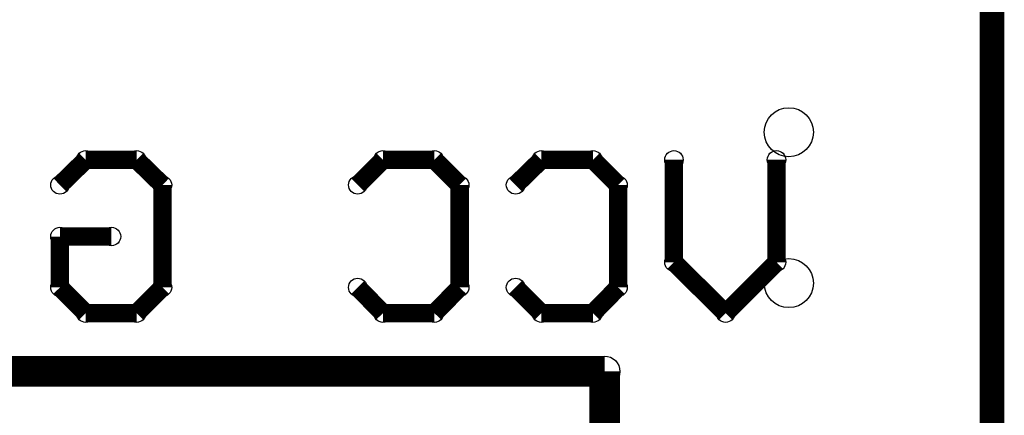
# Model space of a CAD drawing. Extents: x 0 to 30.2, y 0 to 20.7.
# Tile 119 of 131: x 18.4 to 22.4, y 4.6 to 6.3. Entities that reach past the tile are written whole.
import ezdxf

# ---------------------------------------------------------------- set-up
doc = ezdxf.new("R2010")
doc.units = 0
doc.layers.get('0').update_dxf_attribs({"linetype": 'CONTINUOUS'})
for name, color, linetype in [('SEEEDSTUDIOXIAORP2040V1_22_GBO', 7, 'CONTINUOUS'), ('SEEEDSTUDIOXIAORP2040V1_22_GBS', 6, 'CONTINUOUS'), ('SEEEDSTUDIOXIAORP2040V1_22_TXT', 12, 'CONTINUOUS')]:
    doc.layers.add(name, color=color, linetype=linetype)

# ---------------------------------------------------------------- blocks, each defined once
blk = doc.blocks.new('ROUND_13')
blk.add_circle((0, 0), 0.0635)
blk = doc.blocks.new('ROUND_12')
blk.add_circle((0, 0), 0.0381)
blk = doc.blocks.new('ROUND_300')
blk.add_circle((0, 0), 0.1016)

msp = doc.modelspace()

# ---------------------------------------------------------------- linework, layer by layer
at = {"layer": 'SEEEDSTUDIOXIAORP2040V1_22_GBO'}
for points, const_width in [([(22.38756, 4.2926), (22.38756, 18.0086)], 0.1016), ([(18.63852, 5.6769), (18.53184, 5.57276)], 0.0762), ([(18.84934, 5.6769), (18.63852, 5.6769)], 0.0762), ([(18.95602, 5.57276), (18.84934, 5.6769)], 0.0762), ([(19.86788, 5.6769), (19.76374, 5.57276)], 0.0762), ([(19.86788, 5.6769), (20.08124, 5.6769)], 0.0762), ([(20.08124, 5.6769), (20.18538, 5.57276)], 0.0762), ([(20.41652, 5.57276), (20.5232, 5.6769)], 0.0762), ([(20.5232, 5.6769), (20.73656, 5.6769)], 0.0762), ([(20.73656, 5.6769), (20.8407, 5.57276)], 0.0762), ([(21.07184, 5.25272), (21.07184, 5.6769)], 0.0762), ([(21.49602, 5.6769), (21.49602, 5.25272)], 0.0762), ([(18.95602, 5.14858), (18.95602, 5.57276)], 0.0762), ([(20.18538, 5.57276), (20.18538, 5.14858)], 0.0762), ([(20.8407, 5.57276), (20.8407, 5.14858)], 0.0762), ([(18.53184, 5.3594), (18.7452, 5.3594)], 0.0762), ([(18.53184, 5.3594), (18.53184, 5.14858)], 0.0762), ([(21.2852, 5.0419), (21.07184, 5.25272)], 0.0762), ([(21.49602, 5.25272), (21.2852, 5.0419)], 0.0762), ([(18.53184, 5.14858), (18.63852, 5.0419)], 0.0762), ([(18.84934, 5.0419), (18.95602, 5.14858)], 0.0762), ([(19.86788, 5.0419), (19.76374, 5.14858)], 0.0762), ([(20.18538, 5.14858), (20.08124, 5.0419)], 0.0762), ([(20.5232, 5.0419), (20.41652, 5.14858)], 0.0762), ([(20.8407, 5.14858), (20.73656, 5.0419)], 0.0762), ([(18.63852, 5.0419), (18.84934, 5.0419)], 0.0762), ([(20.08124, 5.0419), (19.86788, 5.0419)], 0.0762), ([(20.73656, 5.0419), (20.5232, 5.0419)], 0.0762), ([(20.78482, 4.8006), (3.00482, 4.8006)], 0.127), ([(20.78482, 2.2606), (20.78482, 4.8006)], 0.127)]:
    msp.add_lwpolyline(points, dxfattribs=dict(at, const_width=const_width))
at = {"layer": 'SEEEDSTUDIOXIAORP2040V1_22_GBS', "const_width": 0.1016}
msp.add_lwpolyline([(22.38756, 4.2926), (22.38756, 18.0086)], dxfattribs=at)

# ---------------------------------------------------------------- block references
at = {"layer": 'SEEEDSTUDIOXIAORP2040V1_22_GBO'}
for name, p in [('ROUND_12', (18.63852, 5.6769)), ('ROUND_12', (18.84934, 5.6769)), ('ROUND_12', (19.86788, 5.6769)), ('ROUND_12', (19.86788, 5.6769)), ('ROUND_12', (20.08124, 5.6769)), ('ROUND_12', (20.5232, 5.6769)), ('ROUND_12', (20.73656, 5.6769)), ('ROUND_12', (21.07184, 5.6769)), ('ROUND_12', (21.49602, 5.6769)), ('ROUND_12', (18.53184, 5.57276)), ('ROUND_12', (18.95602, 5.57276)), ('ROUND_12', (19.76374, 5.57276)), ('ROUND_12', (20.18538, 5.57276)), ('ROUND_12', (20.41652, 5.57276)), ('ROUND_12', (20.8407, 5.57276)), ('ROUND_12', (18.53184, 5.3594)), ('ROUND_12', (18.53184, 5.3594)), ('ROUND_12', (18.7452, 5.3594)), ('ROUND_12', (21.07184, 5.25272)), ('ROUND_12', (21.07184, 5.25272)), ('ROUND_12', (21.49602, 5.25272)), ('ROUND_12', (18.53184, 5.14858)), ('ROUND_12', (18.95602, 5.14858)), ('ROUND_12', (18.95602, 5.14858)), ('ROUND_12', (19.76374, 5.14858)), ('ROUND_12', (20.18538, 5.14858)), ('ROUND_12', (20.41652, 5.14858)), ('ROUND_12', (20.8407, 5.14858)), ('ROUND_12', (18.63852, 5.0419)), ('ROUND_12', (18.84934, 5.0419)), ('ROUND_12', (19.86788, 5.0419)), ('ROUND_12', (20.08124, 5.0419)), ('ROUND_12', (20.5232, 5.0419)), ('ROUND_12', (20.73656, 5.0419)), ('ROUND_12', (21.2852, 5.0419)), ('ROUND_13', (20.78482, 4.8006))]:
    msp.add_blockref(name, p, dxfattribs=at)
at = {"layer": 'SEEEDSTUDIOXIAORP2040V1_22_TXT'}
for p in [(21.54682, 5.7912), (21.54682, 5.16636)]:
    msp.add_blockref('ROUND_300', p, dxfattribs=at)

doc.saveas('drawing.dxf')
